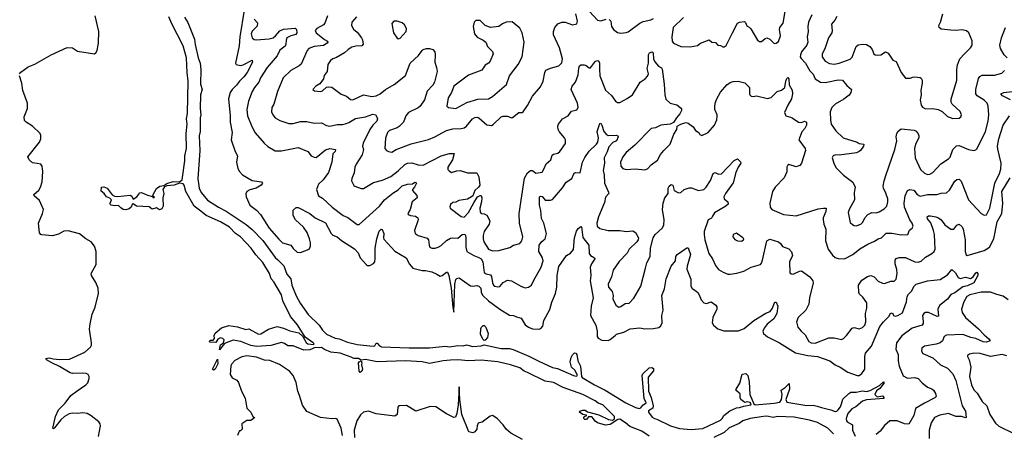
# Model space of a CAD drawing. Extents: x 2133461 to 2293071, y 753526 to 916327.
# Tile 149 of 256: x 2219653 to 2229025, y 819845 to 823779. Entities that reach past the tile are written whole.
import ezdxf

# ---------------------------------------------------------------- set-up
doc = ezdxf.new("R2010")
doc.units = 0

msp = doc.modelspace()

# ---------------------------------------------------------------- linework, layer by layer
at = {"layer": '0CON10XD'}
for points in [[(2219652.8, 823265), (2219665, 823280), (2219735, 823331), (2219798.9, 823355), (2219954.3, 823445.7), (2220104.3, 823515), (2220155, 823512.2), (2220205, 823478.1), (2220365, 823453.8), (2220377.3, 823462.7), (2220390, 823485), (2220402.9, 823555), (2220405.6, 823665), (2220373.3, 823815)], [(2225645, 819818.8), (2225575.6, 819865), (2225459.8, 819909.8), (2225420.9, 819945), (2225365, 819978.1), (2225347.5, 819975), (2225275, 819928.2), (2225227.9, 819922.1), (2225153.4, 819943.4), (2225130, 819960), (2225105.8, 819995.8), (2225095, 820001.2), (2225066.7, 820003.3), (2225047.5, 819975), (2225033.3, 819975), (2225023.8, 819985), (2225023.3, 819996.7), (2225031.7, 820008.3), (2225048.3, 820011.7), (2225048.3, 820018.3), (2225015, 820022.5), (2224982.5, 820045), (2224985, 820056.7), (2225015, 820066.7), (2225035, 820066.2), (2225058.3, 820048.3), (2225165, 820021.2), (2225256.8, 819976.8), (2225295, 819970.9), (2225316, 819984), (2225315.8, 820005), (2225205, 820114.3), (2225160.4, 820130.4), (2225132.5, 820152.5), (2225015, 820214.5), (2224825, 820280.2), (2224735, 820328.3), (2224655, 820342.1), (2224485.3, 820424.7), (2224456.2, 820436.2), (2224415, 820469.1), (2224325, 820496.3), (2224205, 820525.2), (2224045, 820542), (2223925, 820534.7), (2223825, 820543.3), (2223755, 820541), (2223685, 820534.2), (2223555, 820510), (2223485, 820523.8), (2223325, 820533.1), (2223055, 820525.7), (2222945, 820548.5), (2222905, 820540), (2222876.7, 820555), (2222833.8, 820555), (2222809.5, 820569.5), (2222705, 820607.6), (2222615, 820617.8), (2222555, 820642.7), (2222525, 820661.8), (2222505, 820657.3), (2222465, 820662.2), (2222415, 820637.4), (2222356.6, 820636.6), (2222255, 820677.3), (2222205, 820677.5), (2222175, 820699.6), (2222145, 820708.2), (2222045, 820681.5), (2221911.2, 820671.2), (2221855, 820681.2), (2221759.4, 820719.4), (2221685, 820730.5), (2221601.7, 820698.3), (2221555, 820640), (2221563.8, 820686.2), (2221594.2, 820705.8), (2221600, 820735), (2221587.1, 820747.1), (2221565, 820754), (2221540.5, 820739.5), (2221521.7, 820708.3), (2221465, 820712.5), (2221460, 820715), (2221465, 820730), (2221495, 820730), (2221507, 820747), (2221506, 820775), (2221515, 820796.2), (2221575, 820847.5), (2221645, 820870.6), (2221725, 820857.8), (2221805, 820833.8), (2221835, 820837.5), (2221927.8, 820787.8), (2221948.8, 820791.2), (2222023.1, 820836.9), (2222105, 820860.4), (2222165, 820846.4), (2222225, 820819.1), (2222309.2, 820799.2), (2222346.9, 820766.9), (2222380.2, 820710.2), (2222395, 820696), (2222450.7, 820689.3), (2222455.6, 820695), (2222447.8, 820705), (2222369.7, 820759.7), (2222298.1, 820878.1), (2222230.3, 820955), (2222158.6, 821105), (2222145, 821162.7), (2222073.9, 821285), (2222045.7, 821315), (2222029.8, 821365), (2221968.5, 821468.5), (2221902, 821542), (2221856.4, 821606.4), (2221755, 821714.8), (2221706.7, 821746.7), (2221651.6, 821805), (2221566, 821856), (2221427.5, 821915), (2221378.6, 821958.6), (2221313.8, 822003.8), (2221234.6, 822144.6), (2221219.5, 822205), (2221208.9, 822218.9), (2221175, 822224.7), (2221125, 822203.7), (2221052.8, 822197.2), (2221030.9, 822189.1), (2221014.7, 822165), (2221026.2, 822125), (2221015.3, 822085), (2221018.5, 822005), (2221005, 821979.2), (2220985, 821970.8), (2220955, 821988.8), (2220915, 821977.5), (2220885, 821999.2), (2220765.8, 822005.8), (2220735, 822027.5), (2220725, 822020), (2220712.9, 821995), (2220695, 821980), (2220665, 821970.6), (2220637.5, 821975), (2220615, 821988.8), (2220595, 822011.2), (2220555, 822009.2), (2220523.8, 822015), (2220514.2, 822025), (2220514, 822035), (2220527.5, 822065), (2220510.7, 822080.7), (2220480, 822095), (2220456.4, 822126.4), (2220427.5, 822147.5), (2220432.5, 822185), (2220455, 822190), (2220487.5, 822175), (2220534.3, 822114.3), (2220555, 822100), (2220585, 822097.5), (2220705, 822111.2), (2220720.5, 822100.5), (2220735, 822072.5), (2220768, 822095), (2220797.7, 822132.3), (2220814, 822136), (2220870.7, 822110.7), (2220918.3, 822098.3), (2220925, 822084), (2220936, 822095), (2220921.7, 822101.7), (2220922.9, 822115), (2220955, 822174.4), (2220985.8, 822195), (2221025, 822203.1), (2221055, 822220), (2221115, 822238.8), (2221175, 822237.3), (2221200, 822255), (2221225.2, 822434.8), (2221224.8, 822485.2), (2221240.9, 822555), (2221238.7, 822695), (2221246.7, 822785), (2221241.4, 822835), (2221249.8, 822885), (2221256.7, 823195), (2221246.5, 823275), (2221242, 823415), (2221210.7, 823530.7), (2221100.3, 823740.3), (2221072.4, 823805)], [(2221222.7, 823802.7), (2221255, 823753.3), (2221316, 823595), (2221323, 823543), (2221352.1, 823415), (2221369.8, 823365), (2221378.8, 823305), (2221375.9, 823165), (2221391.3, 823115), (2221374.8, 823064.8), (2221370.9, 822935), (2221378.8, 822875), (2221372.6, 822845), (2221370.3, 822715), (2221362.8, 822675), (2221366.6, 822535), (2221348.2, 822265), (2221360.7, 822175), (2221379.5, 822135), (2221442.5, 822062.5), (2221546.2, 821995), (2221617.1, 821957.1), (2221810.2, 821830.2), (2221865, 821784.2), (2221967.5, 821677.5), (2222085, 821516.5), (2222111.2, 821495), (2222167.6, 821437.6), (2222195, 821357.7), (2222232.9, 821315), (2222243, 821253), (2222283.5, 821153.5), (2222322.2, 821082.2), (2222400.7, 820975), (2222503.7, 820875), (2222534.9, 820824.9), (2222575, 820789.4), (2222655, 820748.5), (2222694.2, 820744.2), (2222775, 820712.2), (2222865, 820690.3), (2223017.1, 820672.9), (2223032.2, 820677.8), (2223045, 820703.3), (2223055, 820703.3), (2223077.8, 820677.8), (2223097.8, 820667.8), (2223359.1, 820659.1), (2223555, 820657.3), (2223705, 820672.7), (2223745, 820668.4), (2223825, 820680.8), (2223875, 820676), (2223905, 820686), (2223965, 820671.6), (2224045, 820676.9), (2224075, 820686), (2224235, 820651.1), (2224315, 820650.7), (2224351.7, 820641.7), (2224500, 820580), (2224595, 820529.6), (2224725, 820472.4), (2224771.2, 820461.2), (2224924.3, 820395), (2224950.2, 820389.8)], [(2221791.5, 823868.5), (2221749.5, 823615), (2221741.4, 823528.6), (2221708, 823365), (2221715, 823351.2), (2221755, 823341.8), (2221781.7, 823348.3), (2221865, 823393.3), (2221867.8, 823375), (2221818.8, 823275), (2221787.3, 823235), (2221744.4, 823195.6), (2221717.5, 823155), (2221675.4, 823115), (2221656.2, 823085)], [(2222583.1, 823815), (2222559.1, 823745), (2222545, 823730.9), (2222482.5, 823695), (2222467.1, 823675), (2222475.6, 823655), (2222555, 823591.1), (2222584.3, 823575), (2222587.5, 823565), (2222579.4, 823555), (2222545, 823534.7), (2222455, 823523.9), (2222407.1, 823505), (2222390, 823485), (2222334, 823356), (2222315, 823338.9), (2222234.3, 823295), (2222160.6, 823225), (2222105.7, 823095), (2222072.5, 822975), (2222054.2, 822945), (2222050.9, 822900.9), (2222062.7, 822872.7), (2222085.9, 822845.9), (2222130.5, 822820.5), (2222215, 822791.9), (2222255, 822790.6), (2222325, 822809.4), (2222385, 822810), (2222455, 822794.4), (2222525, 822798.1), (2222573, 822773), (2222605, 822765.6), (2222675, 822783.3), (2222725, 822780.5), (2222752.4, 822787.6), (2222785, 822800), (2222850.9, 822839.1), (2222945, 822854.5), (2223015, 822880.4), (2223043.9, 822873.9), (2223057.6, 822835), (2223053.8, 822815), (2223014.4, 822775.6), (2222986, 822735), (2222922.9, 822605), (2222917.5, 822575), (2222924.4, 822544.4), (2222914.4, 822495), (2222854.5, 822405.5), (2222844.3, 822375.7), (2222837.6, 822322.4), (2222815, 822267.5), (2222812.5, 822245), (2222833.1, 822203.1), (2222844.3, 822194.3), (2222905, 822174), (2222926.6, 822173.4), (2223019.5, 822230.5), (2223108.1, 822251.9), (2223185, 822288.9), (2223255, 822340.4), (2223319.4, 822400.6), (2223345, 822413.3), (2223385, 822418.7), (2223445, 822397.5), (2223495, 822394.5), (2223665, 822484.5), (2223745, 822507.1), (2223790, 822505), (2223773.1, 822445), (2223729.4, 822375), (2223730, 822355), (2223739.8, 822339.8), (2223765, 822325.6), (2223815, 822341.9), (2223844.4, 822344.4), (2223915, 822321.4), (2224005, 822321.2), (2224024, 822285), (2224033.9, 822206.1), (2224019.2, 822185), (2223984, 822155), (2223966, 822105), (2223955.4, 822094.6), (2223915, 822070.6), (2223832.1, 822057.9), (2223805, 822044.2), (2223775, 822039.2), (2223755, 822020), (2223748.3, 821998.3), (2223751.2, 821985), (2223856.8, 821906.8), (2223885, 821900), (2223925, 821946.1), (2223975, 822036.5), (2224012, 822095), (2224035, 822107.5), (2224045.7, 822105.7), (2224053.2, 822083.2), (2224050.4, 822045), (2224034.3, 821985), (2224037, 821947), (2224045, 821935.8), (2224075, 821932.9), (2224099.4, 821919.4), (2224126.9, 821865), (2224123.5, 821835), (2224074.7, 821765.3), (2224066.4, 821726.4), (2224065.5, 821695), (2224072.5, 821665), (2224115, 821597.5), (2224155, 821579.4), (2224215.5, 821584.5), (2224318.3, 821611.7), (2224355, 821634), (2224415, 821650), (2224434.3, 821675.7), (2224441.1, 821715), (2224410.4, 821845), (2224408.9, 821935), (2224457.4, 822272.6), (2224487.7, 822322.3), (2224515, 822345.7), (2224535, 822342.9), (2224565, 822319.4), (2224625, 822330), (2224643.6, 822356.4), (2224663.2, 822406.8), (2224710, 822445), (2224720.4, 822489.6), (2224735, 822500), (2224775, 822508.1), (2224795.4, 822524.6), (2224847.7, 822602.3), (2224847.5, 822635), (2224840, 822655), (2224787.5, 822715), (2224777.5, 822735), (2224774.3, 822765), (2224782, 822785), (2224821.2, 822835), (2224873.3, 822865), (2224905, 822908.8), (2224955, 822920), (2224968.8, 822945), (2224963.3, 822985), (2224903.1, 823115), (2224913, 823147), (2224944.4, 823185), (2224970, 823255), (2224973.9, 823316.1), (2224981.1, 823338.9), (2224995, 823349.2), (2225025, 823348.6), (2225045, 823342.5), (2225075, 823320), (2225085, 823320), (2225134.5, 823385.5), (2225155, 823390.8), (2225165, 823383.8), (2225173.3, 823365), (2225173.2, 823306.8), (2225174.6, 823245), (2225229.8, 823109.8), (2225285, 823057.5), (2225325.8, 823005), (2225345, 822991.9), (2225365, 822990.6), (2225435, 823028.5), (2225485, 823064.4), (2225560.6, 823185), (2225608, 823215), (2225630, 823240), (2225637.3, 823262.7), (2225626.6, 823315), (2225639.2, 823365), (2225637.5, 823445), (2225648, 823465), (2225675, 823473.8), (2225684.1, 823464.1), (2225687.5, 823405), (2225697.3, 823377.3), (2225735, 823338), (2225761.2, 823321.2), (2225768.3, 823308.3), (2225787.1, 823165), (2225792.5, 823065), (2225805, 823023.3), (2225844.5, 822984.5), (2225907.9, 822967.9), (2225952.5, 822935), (2225951.2, 822915), (2225935.9, 822884.1), (2225905, 822846.7), (2225875, 822802.5), (2225845.9, 822784.1), (2225755, 822775.8), (2225705, 822751.2), (2225665, 822744.2), (2225508.1, 822585), (2225425, 822516.9), (2225394.3, 822475), (2225373.1, 822425), (2225376.8, 822386.8), (2225395, 822362), (2225425, 822352.9), (2225515, 822361.4), (2225605, 822350.8), (2225630.3, 822359.7), (2225665, 822398.8), (2225725, 822441.2), (2225754.3, 822495.7), (2225784.2, 822535.8), (2225845, 822593.8), (2225880.5, 822689.5), (2225908, 822735), (2225910, 822765), (2225945.7, 822784.3), (2225995, 822800), (2226015, 822796), (2226065, 822758.8), (2226085.8, 822725.8), (2226116.7, 822705), (2226128, 822688), (2226145, 822678.8), (2226205, 822706.2), (2226267.5, 822775), (2226288, 822825), (2226292.3, 822857.7), (2226292, 822875), (2226271.2, 822925), (2226269.2, 822945), (2226272.9, 822985), (2226287.5, 823025), (2226325, 823090), (2226385, 823158.8), (2226415, 823180), (2226445, 823192), (2226493.6, 823193.6), (2226555, 823178.8), (2226600, 823135), (2226600, 823075), (2226602.9, 823062.9), (2226615, 823051.2), (2226635, 823046.7), (2226665, 823056), (2226771.2, 823028.8), (2226805, 823038.8), (2226862.7, 823097.3), (2226905, 823108.8), (2226935.9, 823134.1), (2226946.2, 823195), (2226955, 823220), (2226965, 823228.8), (2226975.6, 823215.6), (2226978.3, 823158.3), (2227005, 823110), (2227008.5, 823075), (2226998.2, 823025), (2226963.6, 822966.4), (2226934.3, 822895), (2226945.8, 822865.8), (2226989.3, 822850.7), (2227006.1, 822846.1), (2227065, 822803.3), (2227095, 822801.2), (2227125, 822812.5), (2227142.5, 822805), (2227142, 822775), (2227125.8, 822745), (2227096.6, 822713.4), (2227068.8, 822635), (2227128.6, 822555), (2227131.4, 822535), (2227096.4, 822413.6), (2227077.9, 822392.1), (2227045, 822379.2), (2226975, 822400), (2226963.8, 822395), (2226956, 822375), (2226956.7, 822333.3), (2226930, 822275), (2226844.3, 822185), (2226818.6, 822145), (2226794, 822035), (2226796.7, 821995), (2226812.5, 821975), (2226925, 821924.4), (2227045, 821914.4), (2227255, 821978.5), (2227304.3, 821985.7), (2227330, 821985), (2227325.6, 821955), (2227302.2, 821895), (2227301.1, 821875), (2227308.1, 821835), (2227326.9, 821785), (2227322.9, 821675), (2227350, 821595), (2227388.7, 821538.7), (2227415, 821515.7), (2227445, 821506.7), (2227505, 821504.3), (2227585, 821545.6), (2227650.4, 821599.6), (2227725.8, 821645), (2227788.9, 821671.1), (2227824.7, 821695.3), (2227855, 821704.6), (2227900.2, 821749.8), (2227955, 821748.1), (2228045, 821732.2), (2228106, 821735), (2228124.4, 821775.6), (2228148.8, 821795), (2228157.1, 821815), (2228148.9, 821845), (2228126.7, 821876.7), (2228076, 821995), (2228072.1, 822035), (2228082.7, 822105), (2228104.2, 822155), (2228125, 822164.2), (2228165, 822157.5), (2228196.4, 822116.4), (2228225, 822099.4), (2228295, 822116.9), (2228384.4, 822115.6), (2228425, 822129.4), (2228475, 822131.2), (2228505, 822158.8), (2228555, 822243.3), (2228575, 822260), (2228595, 822261.2), (2228615, 822243.3), (2228684, 822064), (2228805, 821934), (2228835, 821919.2), (2228855, 821924.2), (2228887.3, 821985), (2228935.3, 822225), (2228980.7, 822315), (2228993.5, 822356.5), (2228996.5, 822415), (2228962.1, 822547.9)], [(2222858.6, 823805), (2222813.8, 823755), (2222811.2, 823725), (2222829.5, 823689.5), (2222865, 823658.8), (2222907.6, 823607.6), (2222916.8, 823586.8), (2222922.5, 823545), (2222909.1, 823530.9), (2222852, 823528), (2222815, 823516.2), (2222780, 823495), (2222745.8, 823464.2), (2222669.7, 823420.3), (2222632.4, 823407.6), (2222610.6, 823389.4), (2222586.5, 823353.5), (2222578.9, 823285), (2222553, 823247), (2222544, 823215), (2222511.2, 823168.8), (2222473.3, 823145), (2222443.3, 823113.3), (2222460.7, 823100.7), (2222515, 823096.7), (2222535, 823101.2), (2222575, 823136.2), (2222595, 823141.2), (2222625, 823136.2), (2222711.9, 823071.9), (2222765, 823052.5), (2222800.9, 823020.9), (2222825, 823017.1), (2222925, 823065.6), (2223005, 823049.4), (2223046.1, 823053.9), (2223086, 823075), (2223135.4, 823114.6), (2223218.3, 823161.7), (2223325, 823248.1), (2223370, 823365), (2223450.7, 823439.3), (2223483.5, 823486.5), (2223495, 823495.8), (2223525, 823503.8), (2223553.9, 823503.9), (2223586.2, 823496.2), (2223603.9, 823473.9), (2223608, 823445), (2223603.8, 823375), (2223621.2, 823325), (2223625.8, 823285), (2223602.5, 823185), (2223585.5, 823154.5), (2223530.8, 823099.2), (2223505.5, 823015), (2223464.5, 822955), (2223445, 822939.6), (2223354.4, 822895), (2223327.5, 822865), (2223305.3, 822804.7), (2223265.9, 822764.1), (2223245, 822750.8), (2223173.8, 822725), (2223152.8, 822707.2), (2223136.8, 822653.2), (2223128.8, 822555), (2223145, 822533.8), (2223165, 822523.8), (2223195, 822520), (2223235.5, 822544.5), (2223380.5, 822599.5), (2223545, 822639.5), (2223604, 822665), (2223715, 822726.2), (2223775, 822739.2), (2223855, 822742.3), (2223885, 822750.4), (2223905.5, 822765), (2223963.1, 822836.9), (2223985, 822848.1), (2224005, 822850.6), (2224025, 822844.3), (2224098.3, 822778.3), (2224145, 822773.1), (2224159.4, 822780.6), (2224235, 822856), (2224255, 822862.5), (2224295, 822862), (2224335, 822846.7), (2224345, 822848.8), (2224405, 822897.5), (2224435, 822896.7), (2224445, 822903.8), (2224487.4, 822962.6), (2224535, 823050), (2224609.7, 823140.3), (2224635.8, 823195), (2224650.8, 823275), (2224661.4, 823298.6), (2224705, 823318), (2224785, 823340.8), (2224812.4, 823367.6), (2224821.5, 823405), (2224791.8, 823511.8), (2224734.6, 823635), (2224734.6, 823665), (2224748.1, 823705), (2224775, 823738.6), (2224815, 823754.4), (2224845, 823754.4), (2224915, 823730), (2224955, 823738), (2224964.3, 823765.7), (2224945.7, 823835)], [(2225077, 823857), (2225154, 823775), (2225185, 823767.8), (2225235, 823782.5)], [(2225970.6, 823799.4), (2225871.8, 823705), (2225861.8, 823615), (2225864.4, 823575), (2225875, 823555.8), (2225945, 823524.6), (2226035, 823521.8), (2226105, 823532.9), (2226135, 823554.2), (2226215, 823587.5), (2226242.5, 823565), (2226275, 823563.3), (2226300, 823535), (2226325, 823532.5), (2226345, 823520), (2226359.3, 823520.7), (2226377, 823533), (2226436.7, 823653.3), (2226486.7, 823745), (2226505, 823756.2), (2226552.5, 823762.5), (2226562.5, 823752.5), (2226575, 823720), (2226598.3, 823708.3), (2226612.3, 823692.3), (2226675, 823583.3), (2226695, 823571.2), (2226715, 823570), (2226749.3, 823600.7), (2226765, 823606.7), (2226795, 823592.5), (2226835, 823553.8), (2226855, 823556), (2226875, 823571.2), (2226894.2, 823625), (2226885.8, 823685), (2226889.2, 823705), (2226919.2, 823745), (2226940.6, 823855)], [(2227194.2, 823825.8), (2227161.5, 823755), (2227155.4, 823715), (2227157.6, 823662.4), (2227149.1, 823615), (2227156.6, 823563.4), (2227147.1, 823535), (2227095, 823474.2), (2227084.2, 823445.8), (2227083.6, 823425), (2227090.2, 823410.2), (2227131.8, 823365), (2227175, 823292), (2227205, 823260), (2227226, 823215), (2227275, 823185.6), (2227321.7, 823181.7), (2227445, 823206.7), (2227484.5, 823204.5), (2227525, 823154), (2227570, 823115), (2227564.3, 823085), (2227547.7, 823062.3), (2227498.1, 823021.9), (2227415, 822974.4), (2227383.1, 822945), (2227368.6, 822901.4), (2227369.6, 822825), (2227378.5, 822785), (2227420.5, 822720.5), (2227490, 822655), (2227625, 822612.5), (2227645, 822601.2), (2227687.5, 822595), (2227686.2, 822575), (2227656.7, 822535), (2227645, 822523.8), (2227617, 822513), (2227455, 822491.4), (2227420, 822495), (2227396.7, 822485), (2227386.7, 822465), (2227405.8, 822405), (2227425, 822368.8), (2227495, 822298.8), (2227583.1, 822233.1), (2227604.3, 822185), (2227595.6, 822135), (2227600, 822065), (2227548.1, 821975), (2227540, 821945), (2227559.5, 821849.5), (2227579.7, 821829.7), (2227595, 821820), (2227615, 821817.5), (2227658.8, 821835), (2227678, 821852), (2227697.1, 821895), (2227725, 821924.4), (2227765, 821945.7), (2227805, 821943.1), (2227835, 821951.9), (2227880.6, 821979.4), (2227908.6, 822005), (2227916.9, 822045), (2227915.5, 822075), (2227898.6, 822128.6), (2227875.5, 822175), (2227872.7, 822195), (2227881.1, 822245), (2227900.9, 822305), (2227983, 822543), (2228002.2, 822625), (2227997.5, 822665), (2228002.2, 822695), (2228015, 822718), (2228045, 822741.2), (2228167, 822727), (2228185, 822718.8), (2228204.4, 822694.4), (2228212.9, 822675), (2228213.1, 822655), (2228181.1, 822595), (2228171.8, 822555), (2228175.4, 822465), (2228227.5, 822355), (2228265, 822320), (2228295, 822306.5), (2228315, 822308.2), (2228345, 822324.5), (2228422.2, 822407.8), (2228495.5, 822454.5), (2228508.5, 822471.5), (2228535, 822543.8), (2228571.7, 822578.3), (2228595, 822580.8), (2228685, 822545.6), (2228735, 822534.2), (2228755, 822541.2), (2228768, 822555), (2228847.8, 822715), (2228871.8, 822815), (2228878.5, 822875), (2228872.9, 822955), (2228862.5, 822985), (2228835, 823014.4), (2228768, 823055), (2228755.6, 823075), (2228755.5, 823114.5), (2228781.2, 823218.8), (2228792.8, 823237.2), (2228815, 823250.6), (2228930.5, 823249.5), (2229000.9, 823269.1), (2229027.5, 823295)], [(2227431.4, 823808.6), (2227412.9, 823775), (2227379.4, 823735), (2227386.9, 823675), (2227383.1, 823655), (2227352.7, 823605), (2227317.2, 823502.8), (2227292.2, 823455), (2227292.2, 823425), (2227319.4, 823385), (2227360.9, 823360.9), (2227405, 823355.4), (2227455, 823364.7), (2227558.2, 823401.8), (2227577.2, 823422.8), (2227614, 823525), (2227635, 823539.2), (2227675, 823545.6), (2227715, 823541.4), (2227743.8, 823525), (2227768, 823495), (2227783.8, 823455), (2227797.5, 823445), (2227815, 823440), (2227850, 823445), (2227895, 823472), (2227921.2, 823461.2), (2227965, 823393.8), (2227995, 823382.5), (2228045, 823277.5), (2228085, 823223.8), (2228127.7, 823222.3), (2228155, 823233.3), (2228175, 823233.8), (2228225, 823228.8), (2228235, 823221.2), (2228242.5, 823205), (2228244.1, 823175.9), (2228232, 823105), (2228234.1, 823064.1), (2228223.3, 823015), (2228232.9, 822965), (2228245.6, 822945.6), (2228275, 822931.9), (2228343.9, 822933.9), (2228394.4, 822924.4), (2228434.3, 822904.3), (2228485, 822858), (2228535, 822837.5), (2228596.8, 822843.2), (2228611.2, 822855), (2228617.7, 822872.3), (2228605, 822906), (2228529.2, 822975), (2228520, 822995), (2228518.3, 823021.7), (2228572.9, 823205), (2228574.5, 823305), (2228581.1, 823348.9), (2228603.1, 823405), (2228647.5, 823455), (2228705, 823511.2), (2228720, 823535), (2228718.3, 823578.3), (2228688.8, 823655), (2228665, 823672.5), (2228625, 823682.9), (2228564.3, 823675.7), (2228515, 823678.1), (2228425, 823689.2), (2228403.8, 823705), (2228401.2, 823725), (2228418.8, 823755), (2228439.2, 823835)], [(2221885, 823784), (2221917.3, 823747.3), (2221913, 823717), (2221865, 823670), (2221856.7, 823645), (2221865.8, 823605), (2221885, 823590), (2221905, 823585.6), (2222026.9, 823596.9), (2222065, 823606.8), (2222088.8, 823625), (2222128.1, 823671.9), (2222165, 823690), (2222275, 823699.2), (2222287.1, 823685), (2222291.2, 823655), (2222282, 823638), (2222234.2, 823625), (2222196.9, 823605), (2222188.5, 823585), (2222187.8, 823545), (2222181.7, 823528.3), (2222130.6, 823489.4), (2222105, 823434.3), (2222007.4, 823322.6), (2221946.7, 823225), (2221928.5, 823185), (2221887.5, 823135), (2221865.5, 823094.5), (2221830.6, 823005), (2221815.6, 822925), (2221821.5, 822865), (2221861.5, 822761.5), (2221895, 822701.4), (2221978.9, 822605), (2222015, 822571.5), (2222085, 822530), (2222145, 822531.1), (2222305, 822562.5), (2222395, 822526.2), (2222426.7, 822485), (2222455, 822470), (2222475, 822468), (2222565, 822541.9), (2222605, 822552.5), (2222660, 822545), (2222655.8, 822525), (2222635, 822502.5), (2222623.5, 822425), (2222592.7, 822325), (2222541.9, 822255), (2222498.1, 822215), (2222478, 822165), (2222496.7, 822105), (2222535, 822080.8), (2222628.1, 821995), (2222733.8, 821915), (2222777.8, 821897.8), (2222865, 821830), (2222885, 821830), (2223078.1, 822005), (2223124.7, 822065.3), (2223205, 822128.5), (2223255, 822159.6), (2223295, 822197.5), (2223344.6, 822215.4), (2223391.1, 822218.9), (2223415, 822232), (2223425, 822230), (2223428.8, 822225), (2223411.2, 822185), (2223392.2, 822165), (2223391.1, 822155), (2223435, 822106.7), (2223436, 822085), (2223388, 822045), (2223371.2, 821975), (2223347.5, 821935), (2223352.5, 821925), (2223372.5, 821915), (2223419.7, 821909.7), (2223444, 821894), (2223445.7, 821875), (2223411.1, 821775), (2223419.2, 821745), (2223447, 821727), (2223531.9, 821701.9), (2223545.8, 821685), (2223550, 821635), (2223558.6, 821615), (2223575, 821605.6), (2223606.6, 821606.6), (2223635, 821614.5), (2223665, 821632.7), (2223715, 821678.1), (2223755, 821699.4), (2223775, 821704.4), (2223825, 821700.4), (2223865, 821736.5), (2223889.4, 821739.4), (2223897.7, 821727.7), (2223901.1, 821705), (2223898.8, 821615), (2223910.4, 821575), (2223974.6, 821534.6), (2224025, 821518.6), (2224045.3, 821505), (2224061.2, 821475), (2224075.3, 821375.3), (2224091.9, 821361.9), (2224135, 821353.3), (2224145.3, 821335), (2224153.6, 821275), (2224161.9, 821255), (2224175, 821242.9), (2224205, 821236.9), (2224225, 821241.4), (2224255, 821280), (2224295, 821300), (2224335, 821295.6), (2224424.4, 821244.4), (2224465, 821230), (2224495, 821234.2), (2224525, 821254), (2224542.5, 821295), (2224618.1, 821425), (2224635.5, 821484.5), (2224628.1, 821515), (2224595.5, 821574.5), (2224598.9, 821635), (2224621.8, 821668.2), (2224654, 821695), (2224667.5, 821745), (2224642.3, 821842.3), (2224619.1, 821889.1), (2224613.3, 821965), (2224600.6, 822015), (2224600, 822095), (2224609.2, 822100.8), (2224625, 822097.8), (2224655, 822061.4), (2224705, 822061.8), (2224725, 822068.1), (2224820.2, 822179.8), (2224855, 822233.8), (2224910.3, 822269.7), (2224930.4, 822319.6), (2224945, 822325.4), (2224987.8, 822322.2), (2225010, 822425), (2225032, 822468), (2225075, 822528.1), (2225144.3, 822595), (2225156.7, 822615), (2225162.7, 822655), (2225148.6, 822715), (2225175, 822790), (2225185, 822793.3), (2225195, 822776.7), (2225213.5, 822715), (2225235, 822688.6), (2225255, 822677.1), (2225330, 822680), (2225347.5, 822675), (2225348.8, 822665), (2225332.5, 822625), (2225299.7, 822610.3), (2225260.2, 822569.8), (2225245, 822521.4), (2225217.5, 822465), (2225220.9, 822415), (2225208.5, 822345), (2225216.7, 822303.3), (2225219.6, 822225), (2225259.1, 822139.1), (2225260, 822125), (2225230.5, 822089.5), (2225218.5, 822041.5), (2225162.5, 821905), (2225148.2, 821845), (2225151.4, 821815), (2225175, 821792.9), (2225255, 821773.8), (2225365, 821774), (2225425, 821764), (2225489.3, 821769.3), (2225516.2, 821756.2), (2225543.3, 821705), (2225540, 821685), (2225526.2, 821665), (2225456, 821595), (2225435, 821557.5), (2225359.6, 821480.4)], [(2223255, 823596.7), (2223275, 823603.8), (2223330.8, 823665), (2223334.2, 823695), (2223315, 823728.8), (2223295, 823747.5), (2223245, 823764), (2223215, 823763.3), (2223196.4, 823743.6), (2223210.8, 823655), (2223245, 823602.5), (2223255, 823596.7)], [(2223805, 822932.9), (2223908.1, 822991.9), (2224013.2, 823023.2), (2224115, 823026.9), (2224155, 823047.1), (2224287.6, 823162.4), (2224317.1, 823245), (2224398.7, 823351.3), (2224437.5, 823425), (2224455.6, 823565), (2224436, 823655), (2224415, 823698.8), (2224339.5, 823759.5), (2224285, 823756.2), (2224249.5, 823740.5), (2224215, 823713.3), (2224135, 823704), (2224085, 823724), (2224035, 823770), (2223995, 823772), (2223978, 823755), (2223970.8, 823715), (2223982.2, 823645), (2224006.7, 823613.3), (2224065.5, 823585.5), (2224091.2, 823565), (2224106, 823525), (2224154, 823475), (2224160, 823455), (2224132, 823385), (2224115, 823366.2), (2224083.4, 823346.6), (2224051.7, 823298.3), (2223925, 823251.4), (2223785, 823146), (2223761.9, 823085), (2223732.2, 823035), (2223720, 822955), (2223735, 822942), (2223805, 822932.9)], [(2225265, 823780.8), (2225279.2, 823765), (2225286.9, 823715), (2225305, 823686), (2225345, 823658), (2225375, 823652), (2225425, 823656.2), (2225445, 823664), (2225555, 823746.5), (2225588.3, 823761.7), (2225662.1, 823777.9), (2225685, 823788.8)], [(2229052.5, 823415), (2229025, 823446), (2228988.1, 823505), (2228981.9, 823535), (2228998.1, 823605), (2229035.9, 823705.9)], [(2219820.3, 822409.7), (2219775, 822416.2), (2219744.2, 822445), (2219730, 822475), (2219842.9, 822615), (2219854.2, 822645), (2219855.9, 822675.9), (2219846.7, 822695), (2219776, 822766), (2219713.9, 822803.9), (2219700.7, 822820.7), (2219697.5, 822855), (2219727.1, 822935), (2219728, 822985), (2219683.5, 823105), (2219673.6, 823175), (2219650.9, 823245)], [(2221656.2, 823085), (2221639.3, 823025), (2221657.1, 822865), (2221656.5, 822805), (2221674.2, 822705), (2221666.4, 822636.4), (2221703.3, 822525), (2221726.2, 822485), (2221716.2, 822425), (2221730, 822365), (2221746.2, 822335), (2221773.4, 822303.4), (2221865, 822250.5), (2221955.7, 822235.7), (2221964, 822225), (2221952.5, 822205), (2221904.2, 822175), (2221845, 822161.5), (2221816.7, 822145), (2221805, 822122.5), (2221807.9, 822095), (2221845, 822015.6), (2221906.4, 821966.4), (2221945, 821925.6), (2222026.4, 821795), (2222120, 821690), (2222155, 821656.5), (2222233.8, 821633.8), (2222255, 821602.5), (2222295, 821567.5), (2222326.4, 821563.6), (2222407.5, 821595), (2222420, 821625), (2222420.6, 821655), (2222413.1, 821695), (2222391.2, 821755), (2222355, 821805.6), (2222278.6, 821875), (2222256.9, 821915), (2222255, 821966.2), (2222285, 821992.5), (2222303, 821993), (2222416.2, 821935), (2222465, 821895.6), (2222565, 821845.6), (2222617.5, 821745), (2222635, 821730.6), (2222675, 821713.1), (2222715, 821679.4), (2222840.9, 821600.9), (2222875, 821560), (2222895, 821514), (2222955, 821446.2), (2222965, 821440), (2222985, 821442), (2223020.3, 821459.7), (2223033.2, 821476.8), (2223037.6, 821507.6), (2223036, 821605), (2223051.8, 821695), (2223075, 821768), (2223095, 821786.2), (2223103.9, 821783.9), (2223120, 821745), (2223115.8, 821705), (2223120.9, 821690.9), (2223225, 821577.5), (2223332.5, 821515), (2223362.2, 821452.2), (2223396.5, 821416.5), (2223485, 821392.9), (2223515, 821392.5), (2223575, 821379.2), (2223625, 821360), (2223655, 821340), (2223675, 821346.2), (2223715, 821378.8), (2223725, 821376.2), (2223737.8, 821345), (2223759.5, 821225), (2223775, 821040), (2223785, 820997.5), (2223794.7, 821264.7), (2223805, 821307.1), (2223815, 821318.9), (2223835, 821323.3), (2223945, 821247.9), (2223965, 821243.3), (2224005, 821249.7), (2224024.1, 821244.1), (2224042.9, 821225), (2224046.6, 821185), (2224062.3, 821155), (2224116.5, 821105), (2224225, 821024.4), (2224315, 820970), (2224355, 820966), (2224381.3, 820951.3), (2224425, 820940.6), (2224465, 820878.1), (2224497.5, 820855), (2224535, 820837.7), (2224595.5, 820834.5), (2224615, 820842.5), (2224633.1, 820865), (2224643, 820917), (2224698, 821022), (2224717.8, 821092.2), (2224753.5, 821175), (2224764.5, 821235), (2224767.7, 821345), (2224785, 821431.2), (2224857.5, 821535), (2224895, 821558.8), (2224925.5, 821594.5), (2224934.4, 821705), (2224953.3, 821766.7), (2224968.6, 821791.4), (2224995, 821812.5), (2224999.3, 821809.3), (2225015, 821706), (2225069.1, 821635), (2225074.7, 821554.7), (2225088.1, 821535), (2225125.4, 821515.4), (2225128.1, 821505), (2225094.5, 821455.5), (2225084.4, 821425), (2225090.5, 821345), (2225083.1, 821295), (2225111.8, 821135), (2225091.4, 821055), (2225086.2, 820965), (2225136.4, 820875), (2225148.9, 820815), (2225150, 820765), (2225160, 820750), (2225195, 820732), (2225255, 820728.8), (2225275, 820736.7), (2225321.2, 820775), (2225335, 820788), (2225405, 820806.9), (2225465, 820839.2), (2225555, 820849.2), (2225605, 820839.2), (2225685, 820840.8), (2225737.3, 820852.7), (2225755, 820866.2), (2225770, 820895), (2225765.6, 820965), (2225776.7, 821015), (2225766.9, 821155), (2225791.1, 821218.9), (2225805.5, 821314.5), (2225855.8, 821435), (2225896.2, 821485), (2225900, 821525), (2225910, 821545), (2226005, 821610), (2226015, 821610), (2226020.7, 821600.7), (2226039.5, 821545), (2226007.3, 821435), (2226004.6, 821405), (2226041.4, 821311.4), (2226042.9, 821245), (2226055, 821221.2), (2226090.3, 821200.3), (2226110.3, 821180.3), (2226126.2, 821145), (2226140, 821115), (2226165, 821086.2), (2226190.7, 821079.3), (2226235, 821096.2), (2226280, 821065), (2226287.7, 821047.7), (2226287.5, 821025), (2226250.8, 820945), (2226245.8, 820895), (2226257.5, 820875), (2226298.3, 820838.3), (2226355, 820821.1), (2226495, 820819.4), (2226549.1, 820840.9), (2226641.7, 820918.3), (2226755, 820988.1), (2226796, 821005), (2226820, 821035), (2226835, 821080), (2226845, 821093.3), (2226855, 821093.3), (2226870, 821055), (2226861.1, 820985), (2226831.5, 820935), (2226768.5, 820881.5), (2226738.5, 820845), (2226728.1, 820815), (2226732.9, 820795), (2226772.6, 820762.6), (2226885, 820704.5), (2227038.8, 820611.2), (2227155, 820584.7), (2227246.7, 820576.7), (2227365, 820535.8), (2227416.2, 820495), (2227462, 820475), (2227535, 820425.5), (2227623.3, 820395), (2227645, 820396.4), (2227669.5, 820415), (2227696.2, 820455), (2227696.2, 820575), (2227702.7, 820607.3), (2227762.4, 820675), (2227839.8, 820860.2), (2227874.3, 820905.7), (2227925.7, 820955), (2227945, 820990), (2227963.3, 820985), (2227972, 820965), (2227985, 820958.9), (2228010.8, 820965), (2228055, 820992.1), (2228094.7, 821095), (2228100.5, 821145), (2228112, 821168), (2228142.7, 821197.3), (2228166, 821244), (2228185, 821262.2), (2228294.3, 821294.3), (2228415, 821307.1), (2228485, 821352), (2228525, 821402.5), (2228559.9, 821369.9), (2228585, 821325.8), (2228605, 821316.7), (2228655, 821328.5), (2228705, 821316.7), (2228728, 821332), (2228755, 821370.8), (2228765, 821376.2), (2228772.9, 821365), (2228774.5, 821345), (2228735, 821276.2), (2228675, 821247.6), (2228631.1, 821238.9), (2228555, 821180), (2228515, 821164.7), (2228485, 821122), (2228408.4, 821061.6), (2228393.8, 821025), (2228399.7, 820960.3), (2228385, 820957.1), (2228305, 820993.9), (2228274.7, 820995.3), (2228258.5, 820985), (2228246.2, 820965), (2228251.7, 820908.3), (2228251.8, 820888.2), (2228245, 820874.4), (2228148.6, 820845), (2228049.5, 820770.5), (2227999.1, 820705), (2227994.3, 820645), (2228015.3, 820595.3), (2228015.4, 820535), (2228026, 820485), (2228062, 820392), (2228105, 820369.1), (2228175, 820374.7), (2228205, 820366.4), (2228241.9, 820325), (2228295, 820283.5), (2228335, 820268.5), (2228351.4, 820255), (2228370, 820225), (2228375.7, 820195), (2228365, 820181.1), (2228265, 820133.2), (2228179.7, 820080.3), (2228163.6, 820015), (2228115, 819933.3), (2228075, 819936), (2228005, 819963.8), (2227934.2, 819964.2), (2227885, 819918.5), (2227843.3, 819866.7), (2227804.4, 819835)], [(2229084.5, 823015), (2229008.9, 823055), (2228993.1, 823075), (2229022.2, 823087.8), (2229155, 823102.3)], [(2228962.1, 822547.9), (2228960.7, 822575), (2228971.7, 822645), (2229014.6, 822775.4), (2229075, 822864)], [(2220402.5, 819815), (2220422, 819915), (2220420, 819935), (2220405.5, 819955.5), (2220335, 820010.8), (2220295, 820032), (2220255, 820040), (2220205, 820032), (2220154.4, 820035.6), (2220125, 820030), (2220080, 820005), (2220045, 819972.5), (2219985, 819896.7), (2219975, 819887.5), (2219967.5, 819895), (2219994.6, 820005), (2220022.3, 820067.7), (2220085, 820131.4), (2220141.4, 820205), (2220200.4, 820249.6), (2220283.8, 820306.2), (2220303.4, 820326.6), (2220315.9, 820365), (2220314.6, 820385), (2220305, 820403.3), (2220285, 820413.1), (2220255, 820417.3), (2220155, 820412.9), (2220135, 820419.2), (2220031.3, 820481.3), (2219960, 820515), (2219910, 820545), (2219903.3, 820555), (2219935, 820562.5), (2219972.7, 820552.7), (2220035, 820548), (2220128.3, 820551.7), (2220272.7, 820617.3), (2220326.2, 820665), (2220335.8, 820684.2), (2220335.9, 820704.1), (2220318.8, 820835), (2220323.6, 820885), (2220343.2, 820976.8), (2220370.6, 821045), (2220403.1, 821175), (2220400.6, 821225), (2220379.1, 821279.1), (2220337.3, 821347.3), (2220334, 821365), (2220380.3, 821449.7), (2220382.1, 821575), (2220365.5, 821625), (2220334, 821665), (2220283.3, 821695), (2220222.6, 821742.6), (2220115, 821770.6), (2220075, 821767.1), (2220021.2, 821738.8), (2219965, 821723.5), (2219865, 821731.4), (2219854, 821735), (2219841.8, 821751.8), (2219832.5, 821845), (2219871.4, 821935), (2219879.4, 821975), (2219840.5, 822060.5), (2219792, 822105), (2219788.8, 822115), (2219835, 822157.1), (2219852.6, 822187.4), (2219866.3, 822236.3), (2219874.7, 822335), (2219865.8, 822385.8), (2219855.6, 822405), (2219820.3, 822409.7)], [(2225359.6, 821480.4), (2225301.9, 821395), (2225286.4, 821333.6), (2225255.6, 821265), (2225259.4, 821235), (2225293.1, 821195), (2225303.8, 821155), (2225300, 821125), (2225327.5, 821065), (2225355, 821045.8), (2225375, 821050.8), (2225415, 821078), (2225455, 821082.9), (2225498.4, 821131.6), (2225565.6, 821245), (2225608.6, 821415), (2225624.3, 821465), (2225653.3, 821525), (2225656.9, 821605), (2225683.1, 821705), (2225703.6, 821736.4), (2225770, 821795), (2225784.5, 821825), (2225786.8, 821875), (2225771.5, 821975), (2225777.5, 822035), (2225795.3, 822084.7), (2225824.3, 822125), (2225825.7, 822175), (2225835.8, 822195), (2225855, 822210), (2225869.2, 822205), (2225883, 822153), (2225925, 822133.3), (2225945, 822133.8), (2225978.8, 822165), (2226025, 822180.6), (2226049.2, 822179.2), (2226115, 822153.2), (2226164.7, 822165.3), (2226186.5, 822185), (2226229.2, 822250.8), (2226255, 822316), (2226273.9, 822323.9), (2226305, 822310), (2226335, 822314.2), (2226455, 822438), (2226486.7, 822456.7), (2226515.8, 822425.8), (2226517.1, 822415), (2226492.3, 822377.7), (2226469.1, 822325), (2226443.4, 822226.6), (2226371.1, 822125), (2226357.1, 822095), (2226358.8, 822075), (2226393.8, 822045), (2226396, 822025), (2226375, 822004.4), (2226268.3, 821941.7), (2226248.6, 821911.4), (2226238.3, 821891.7), (2226208, 821875), (2226169.5, 821765), (2226168.2, 821735), (2226174.5, 821685), (2226213.1, 821555), (2226247.5, 821505), (2226275, 821441.2), (2226305, 821402.9), (2226347.9, 821377.9), (2226395, 821360), (2226415, 821358.6), (2226480.6, 821369.4), (2226545, 821388.5), (2226615, 821425.6), (2226705, 821451.2), (2226715, 821462.5), (2226725, 821492.5), (2226764.2, 821675), (2226795, 821690), (2226875, 821666), (2226895, 821651.2), (2226915, 821622.5), (2226975, 821598.8), (2226999.7, 821569.7), (2227009.2, 821535), (2226982.2, 821475), (2226985, 821372.5), (2226995, 821362), (2227015, 821360), (2227075, 821388), (2227095, 821390), (2227173.7, 821333.7), (2227202.9, 821295), (2227204.4, 821275), (2227171.4, 821135), (2227165.4, 821074.6), (2227134.7, 821015.3), (2227062.9, 820945), (2227046.9, 820905), (2227058.6, 820855), (2227090.8, 820815), (2227130.5, 820780.5), (2227165, 820718.6), (2227186.2, 820705), (2227225, 820701.8), (2227355, 820754.6), (2227405, 820753.9), (2227475, 820738.1), (2227495, 820746), (2227524, 820775), (2227576.7, 820845), (2227595, 820850), (2227645, 820840), (2227675, 820850), (2227697.8, 820875), (2227707.8, 820905), (2227703.8, 820985), (2227718.2, 821035), (2227716.5, 821085), (2227678.7, 821138.7), (2227647.8, 821167.8), (2227640.8, 821185), (2227637.5, 821255), (2227669.1, 821300.9), (2227724.3, 821335.7), (2227755, 821346), (2227785, 821334.2), (2227825, 821290.8), (2227865, 821271.4), (2227885, 821271.1), (2227945, 821290.5), (2227977.8, 821292.2), (2227995, 821310), (2228006.7, 821365), (2228003.2, 821403.2), (2227987.3, 821457.3), (2227988, 821492), (2227995, 821506.2), (2228024.4, 821515.6), (2228085, 821516.5), (2228175, 821477.1), (2228206.7, 821473.3), (2228235, 821483.6), (2228275, 821518.9), (2228336.4, 821553.6), (2228359.2, 821575), (2228367.5, 821595), (2228359.6, 821735), (2228352.7, 821775), (2228325.5, 821845.5), (2228294.3, 821885), (2228291.2, 821905), (2228305, 821914), (2228324.2, 821914.2), (2228375, 821903.1), (2228398.8, 821895), (2228425.6, 821875), (2228458.1, 821828.1), (2228515, 821785.6), (2228544.3, 821785.7), (2228575, 821824), (2228595, 821832.5), (2228625, 821808.8), (2228634.4, 821785), (2228651.5, 821685), (2228653.5, 821575), (2228663.5, 821543.5), (2228673.3, 821535), (2228835, 821584.6), (2228883.3, 821615), (2228924.7, 821695), (2228958.2, 821855), (2229000.2, 821935), (2229010, 822035), (2229002.8, 822145), (2229080.6, 822275)], [(2226525, 821673.8), (2226543.3, 821685), (2226545.7, 821695.7), (2226537.5, 821705), (2226475, 821748.8), (2226443.8, 821735), (2226440, 821715), (2226459.7, 821689.7), (2226485, 821676), (2226525, 821673.8)], [(2229062.9, 821115), (2229015, 821149.1), (2228954.2, 821164.2), (2228895, 821187.9), (2228805, 821186.7), (2228696.6, 821163.4), (2228670, 821145), (2228640, 821095), (2228617.8, 821025), (2228622.9, 820992.9), (2228655.6, 820945), (2228779.5, 820839.5), (2228835, 820780), (2228878, 820745), (2228890, 820725), (2228856.6, 820713.4), (2228825, 820716), (2228755, 820747.6), (2228705.8, 820755), (2228630, 820785), (2228475, 820779.1), (2228453.1, 820765), (2228437.1, 820725), (2228415.4, 820704.6), (2228377.9, 820692.1), (2228266.7, 820675), (2228240.6, 820655), (2228237.5, 820625), (2228248.8, 820605), (2228345, 820563.8), (2228418, 820495), (2228485.8, 820465), (2228535, 820409.2), (2228565, 820346.2), (2228622.7, 820105), (2228654.6, 820055), (2228663.3, 819996.7), (2228655, 819993.3), (2228616.4, 820006.4), (2228565, 820006.2), (2228495, 820032.2), (2228412.2, 820017.8), (2228360, 819995), (2228327.8, 819945), (2228310, 819875), (2228309.6, 819795)], [(2224075, 820728.6), (2224065, 820735.8), (2224040.6, 820785), (2224041.7, 820838.3), (2224048.8, 820855), (2224065, 820870), (2224075, 820870), (2224088.8, 820855), (2224112.5, 820795), (2224105.6, 820755), (2224085, 820730), (2224075, 820728.6)], [(2224950.2, 820389.8), (2224962.9, 820395), (2224961.1, 820405), (2224936.7, 820446.7), (2224905.7, 820475), (2224891.9, 820525), (2224901.1, 820565), (2224915, 820590), (2224935, 820610), (2224946.1, 820606.1), (2224955.7, 820595.7), (2224965.7, 820535), (2224990.4, 820485), (2225000.9, 820385), (2225006.7, 820375), (2225125, 820305.6), (2225226.1, 820256.1), (2225423.6, 820133.6), (2225515, 820089.6), (2225548.3, 820081.7), (2225564.1, 820085.9), (2225585, 820111.9), (2225616, 820135), (2225597.6, 820177.6), (2225577.5, 820395), (2225585, 820410), (2225645, 820467.5), (2225671.7, 820471.7), (2225685, 820460), (2225685, 820440), (2225635, 820377.5), (2225638.8, 820245), (2225663.2, 820185), (2225683.6, 820105), (2225680.6, 820085), (2225640, 820060), (2225638.6, 820045), (2225675, 819999.3), (2225694.6, 819984.6), (2225718.3, 819978.3), (2225849.4, 819915), (2225935, 819890.6), (2226045, 819879.7), (2226155, 819891.6), (2226325, 819971.6), (2226339, 819985), (2226354.8, 820015.2), (2226411.4, 820058.6), (2226475, 820088.5), (2226505, 820089.7), (2226545, 820103.5), (2226612.5, 820115), (2226616, 820125), (2226605, 820139.2), (2226577, 820143), (2226555, 820137.1), (2226517.8, 820167.8), (2226510, 820185), (2226511.9, 820221.9), (2226494.3, 820234.3), (2226470, 820255), (2226472.5, 820265), (2226508.8, 820321.2), (2226531.2, 820408.8), (2226565, 820412.5), (2226583.9, 820393.9), (2226598, 820335), (2226602.9, 820215), (2226642, 820125), (2226655, 820117.3), (2226835, 820132), (2226888.2, 820141.8), (2226904.3, 820165), (2226910.8, 820215), (2226900, 820255), (2226940.3, 820279.7), (2226978.3, 820318.3), (2226980, 820265), (2226946.4, 820165), (2226955, 820140.6), (2227145, 820108.7), (2227205, 820111.8), (2227245, 820104.7), (2227285, 820089.1), (2227375, 820069.6), (2227415, 820051.5), (2227430, 820055), (2227445, 820068), (2227464.6, 820095.4), (2227475, 820126.7), (2227489.1, 820170.9), (2227544.3, 820225), (2227563.8, 820235), (2227615, 820237.8), (2227675, 820250), (2227714.2, 820244.2), (2227748.3, 820251.7), (2227838.7, 820301.3), (2227875, 820333.3), (2227883.3, 820325), (2227839.7, 820270.3), (2227810, 820250), (2227792.5, 820215), (2227815, 820192.5), (2227865, 820200), (2227880, 820185), (2227880, 820175), (2227715, 820161.9), (2227675, 820150), (2227612.6, 820097.4), (2227573.4, 820076.6), (2227536.7, 820033.3), (2227519.2, 819985), (2227522.4, 819965), (2227531.1, 819955), (2227580, 819925), (2227580, 819875), (2227606.7, 819816.7)], [(2229050.9, 820580.9), (2229005, 820595.5), (2228895, 820574.5), (2228795, 820604.4), (2228735, 820608.5), (2228692.6, 820597.4), (2228676.2, 820585), (2228674.2, 820575), (2228690.8, 820545), (2228707.1, 820475), (2228694.6, 820385), (2228714.6, 820304.6), (2228735, 820260), (2228768, 820228), (2228815, 820146.2), (2228860, 820105), (2228888.1, 820025), (2228900.8, 820005), (2228940.2, 819940.2), (2228973.3, 819913.3), (2229115, 819843.8)], [(2221497, 820447), (2221487.5, 820455), (2221535, 820550), (2221540, 820505), (2221515, 820453.8), (2221497, 820447)], [(2222725.8, 819825), (2222712.5, 819895), (2222675, 819980), (2222663.9, 819986.1), (2222625, 819982), (2222515, 819995.8), (2222385, 820052), (2222343.7, 820113.7), (2222317.1, 820205), (2222300, 820245), (2222285, 820327.5), (2222256, 820395), (2222220, 820435), (2222125, 820498.2), (2222035, 820535.9), (2221985, 820541.8), (2221908.5, 820568.5), (2221815, 820582.7), (2221768.8, 820571.2), (2221701.3, 820538.7), (2221671.2, 820505), (2221663, 820487), (2221656, 820405), (2221675, 820374), (2221718.9, 820348.9), (2221736.9, 820326.9), (2221765.5, 820245), (2221799.5, 820179.5), (2221815.8, 820085), (2221854, 820045), (2221875, 820000), (2221890, 819995), (2221855, 819966.7), (2221815, 819965.8), (2221767.5, 819935), (2221770, 819885), (2221755, 819870), (2221745, 819870), (2221735, 819850), (2221726.1, 819823.9)], [(2222895, 820423.3), (2222885, 820437.5), (2222878.9, 820515), (2222883.8, 820526.2), (2222903.9, 820533.9), (2222909.2, 820515), (2222906.4, 820495), (2222917.5, 820455), (2222910.6, 820435), (2222895, 820423.3)], [(2224440, 819785), (2224327.1, 819847.1), (2224285, 819885.6), (2224255, 819926.7), (2224196.9, 819986.9), (2224155, 820013.1), (2224131.4, 820008.6), (2224055, 819951.1), (2224018.5, 819941.5), (2224007.5, 819915), (2224006, 819885), (2223985, 819860), (2223965, 819850), (2223928.3, 819858.3), (2223862.7, 820025), (2223843.6, 820166.4), (2223835, 820287.5), (2223827.8, 820115), (2223815.5, 820034.5), (2223800.7, 819999.3), (2223785, 819996.7), (2223715, 820028.8), (2223615, 820096), (2223560.5, 820100.5), (2223425, 820056), (2223335, 820110), (2223263, 820107), (2223252.5, 820095), (2223245.9, 820024.1), (2223225, 820006.7), (2223045, 820030.4), (2222975, 820054.2), (2222925, 820046.2), (2222898.7, 820021.3), (2222861.9, 819965), (2222837.1, 819875), (2222840.8, 819805)], [(2227399.7, 819839.7), (2227345, 819892.4), (2227246.9, 819946.9), (2227170.3, 819970.3), (2227025, 819997.6), (2226865.8, 820004.2), (2226825, 819995.7), (2226765, 820007.8), (2226734.1, 820004.1), (2226605, 819986.9), (2226537.3, 819962.7), (2226501.5, 819938.5), (2226405, 819897.5), (2226357.8, 819852.2), (2226260.4, 819805)]]:
    msp.add_lwpolyline(points, dxfattribs=at)

doc.saveas('drawing.dxf')
